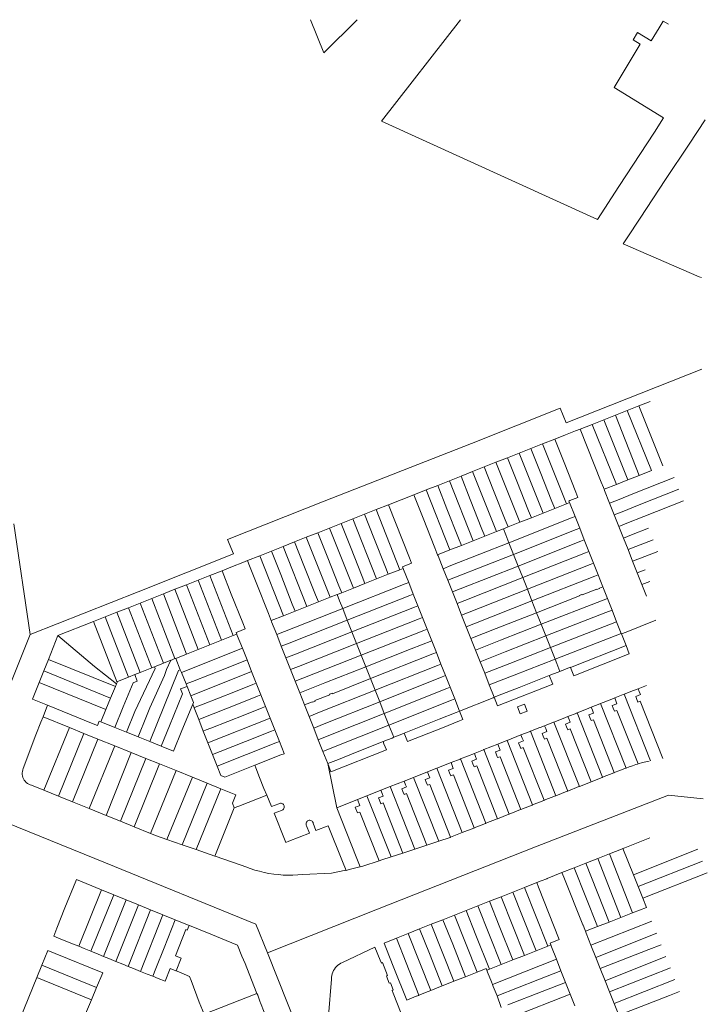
# Model space of a CAD drawing. Header units: metres. Extents: x 151449 to 154753, y 463150 to 465307.
# Tile 52 of 52: x 154469 to 154749, y 464894 to 465295. Entities that reach past the tile are written whole.
import ezdxf

# ---------------------------------------------------------------- set-up
doc = ezdxf.new("R2010")
doc.units = ezdxf.units.M
doc.layers.add('B-PV-KG-GRENS_PERCEEL-G', color=211, linetype='Continuous', lineweight=9)

msp = doc.modelspace()

# ---------------------------------------------------------------- linework, layer by layer
at = {"layer": 'B-PV-KG-GRENS_PERCEEL-G', "flags": 128}
for points in [[(154606.43, 465294.866), (154592.79, 465281.33), (154587.403, 465294.866)], [(154648.452, 465294.866), (154616.31, 465253.53), (154704.204, 465213.475), (154712.943, 465226.885), (154727.39, 465249.133), (154731.098, 465254.866)], [(154733.107, 465292.977), (154730.995, 465294.261), (154729.332, 465291.564), (154726.088, 465286.228), (154720.44, 465289.662), (154718.719, 465286.649), (154721.643, 465284.872), (154710.979, 465267.293), (154731.098, 465254.866)], [(154714.6, 465203.554), (154716.325, 465206.006), (154721.559, 465214.097), (154731.874, 465229.758), (154741.466, 465244.203), (154748.018, 465254.101)], [(154714.6, 465203.554), (154745.579, 465190.225), (154746.504, 465189.827)], [(154746.626, 465152.531), (154691.405, 465130.645), (154688.967, 465136.628), (154652.974, 465122.313), (154593.007, 465098.745), (154553.663, 465083.174), (154556.129, 465077.299), (154517.357, 465061.838), (154473.365, 465044.497)], [(154720.986, 465137.565), (154716.295, 465135.707)], [(154725.66, 465139.416), (154720.986, 465137.565)], [(154730.852, 465113.155), (154720.986, 465137.565)], [(154711.502, 465133.809), (154706.817, 465131.954)], [(154716.295, 465135.707), (154711.502, 465133.809)], [(154721.2, 465109.318), (154711.502, 465133.809)], [(154716.295, 465135.707), (154726.145, 465111.284)], [(154702.086, 465130.081), (154697.219, 465128.152)], [(154706.817, 465131.954), (154702.086, 465130.081)], [(154711.908, 465105.624), (154702.086, 465130.081)], [(154706.817, 465131.954), (154716.575, 465107.479)], [(154686.857, 465124.107), (154691.14, 465125.81)], [(154695.31, 465127.45), (154691.14, 465125.81)], [(154695.31, 465127.45), (154697.219, 465128.152)], [(154706.62, 465104.38), (154705.756, 465106.515), (154697.219, 465128.152)], [(154677.135, 465120.26), (154681.878, 465122.137)], [(154681.878, 465122.137), (154686.857, 465124.107)], [(154691.547, 465097.703), (154681.878, 465122.137)], [(154692.844, 465098.216), (154692.583, 465098.876), (154692.94, 465099.055), (154696.24, 465100.36), (154695.375, 465102.525), (154690.64, 465114.545), (154686.857, 465124.107)], [(154662.905, 465114.63), (154667.648, 465116.507)], [(154667.648, 465116.507), (154672.391, 465118.383)], [(154677.301, 465092.072), (154676.154, 465094.943), (154671.432, 465106.939), (154667.648, 465116.507)], [(154672.391, 465118.383), (154677.135, 465120.26)], [(154672.391, 465118.383), (154682.055, 465093.951)], [(154677.135, 465120.26), (154680.92, 465110.693), (154685.638, 465098.694), (154686.808, 465095.83)], [(154653.418, 465110.876), (154658.162, 465112.753)], [(154658.162, 465112.753), (154662.905, 465114.63)], [(154658.162, 465112.753), (154661.945, 465103.185), (154666.677, 465091.204), (154667.816, 465088.322)], [(154672.565, 465090.2), (154662.905, 465114.63)], [(154643.932, 465107.122), (154648.675, 465108.999)], [(154648.675, 465108.999), (154653.418, 465110.876)], [(154658.339, 465084.575), (154657.184, 465087.442), (154652.458, 465099.43), (154648.675, 465108.999)], [(154653.418, 465110.876), (154663.074, 465086.447)], [(154716.575, 465107.479), (154721.2, 465109.318)], [(154719.338, 465102.049), (154735.442, 465108.453)], [(154721.2, 465109.318), (154726.145, 465111.284)], [(154634.445, 465103.368), (154639.189, 465105.245)], [(154639.189, 465105.245), (154643.932, 465107.122)], [(154639.189, 465105.245), (154642.97, 465095.676), (154647.708, 465083.702), (154648.853, 465080.825)], [(154653.585, 465082.696), (154643.932, 465107.122)], [(154706.905, 465103.635), (154706.62, 465104.38)], [(154706.905, 465103.635), (154711.908, 465105.624)], [(154711.908, 465105.624), (154716.575, 465107.479)], [(154629.47, 465101.4), (154619.154, 465097.332)], [(154629.47, 465101.4), (154634.445, 465103.368)], [(154629.47, 465101.4), (154630.035, 465099.99), (154633.265, 465091.84), (154638.025, 465079.86), (154638.88, 465077.69)], [(154634.445, 465103.368), (154644.093, 465078.944)], [(154707.09, 465103.19), (154706.905, 465103.635)], [(154709.145, 465097.996), (154707.09, 465103.19)], [(154712.347, 465099.269), (154719.338, 465102.049)], [(154721.222, 465097.31), (154737.313, 465103.709)], [(154614.167, 465095.357), (154619.154, 465097.332)], [(154624.86, 465072.12), (154628.52, 465073.56), (154627.66, 465075.725), (154619.154, 465097.332)], [(154691.547, 465097.703), (154686.808, 465095.83)], [(154692.844, 465098.216), (154691.547, 465097.703)], [(154695.093, 465092.522), (154692.844, 465098.216)], [(154712.347, 465099.269), (154709.145, 465097.996)], [(154711.022, 465093.253), (154709.145, 465097.996)], [(154714.232, 465094.53), (154721.222, 465097.31)], [(154723.107, 465092.571), (154739.183, 465098.965)], [(154604.678, 465091.6), (154609.427, 465093.48)], [(154609.427, 465093.48), (154614.167, 465095.357)], [(154609.427, 465093.48), (154613.211, 465083.919), (154617.959, 465071.881), (154619.088, 465069.029)], [(154614.167, 465095.357), (154623.839, 465070.908)], [(154682.055, 465093.951), (154677.301, 465092.072)], [(154686.808, 465095.83), (154682.055, 465093.951)], [(154693.706, 465091.974), (154695.093, 465092.522)], [(154696.966, 465087.779), (154695.093, 465092.522)], [(154714.232, 465094.53), (154711.022, 465093.253)], [(154712.899, 465088.511), (154711.022, 465093.253)], [(154716.117, 465089.791), (154723.107, 465092.571)], [(154466.661, 465089.607), (154473.365, 465044.497)], [(154595.198, 465087.846), (154599.938, 465089.723)], [(154599.938, 465089.723), (154604.678, 465091.6)], [(154599.938, 465089.723), (154603.724, 465080.16), (154608.477, 465068.125), (154609.601, 465065.276)], [(154604.678, 465091.6), (154614.35, 465067.155)], [(154667.816, 465088.322), (154665.927, 465087.575)], [(154672.565, 465090.2), (154667.816, 465088.322)], [(154668.176, 465081.89), (154693.706, 465091.974)], [(154677.301, 465092.072), (154672.565, 465090.2)], [(154716.117, 465089.791), (154712.899, 465088.511)], [(154714.776, 465083.769), (154712.899, 465088.511)], [(154585.719, 465084.092), (154590.459, 465085.969)], [(154590.459, 465085.969), (154595.198, 465087.846)], [(154600.12, 465061.525), (154598.97, 465064.366), (154594.246, 465076.406), (154590.459, 465085.969)], [(154595.198, 465087.846), (154604.875, 465063.406)], [(154658.339, 465084.575), (154653.585, 465082.696)], [(154663.074, 465086.447), (154658.339, 465084.575)], [(154665.927, 465087.575), (154663.074, 465086.447)], [(154666.893, 465085.134), (154665.927, 465087.575)], [(154666.893, 465085.134), (154668.176, 465081.89)], [(154670.053, 465077.148), (154695.579, 465087.231)], [(154695.579, 465087.231), (154696.966, 465087.779)], [(154698.839, 465083.035), (154696.966, 465087.779)], [(154718.002, 465085.052), (154714.776, 465083.769)], [(154718.002, 465085.052), (154724.992, 465087.832)], [(154571.5, 465078.462), (154576.24, 465080.339)], [(154576.24, 465080.339), (154580.979, 465082.215)], [(154576.24, 465080.339), (154585.917, 465055.906)], [(154580.979, 465082.215), (154585.719, 465084.092)], [(154590.659, 465057.782), (154589.486, 465060.615), (154584.768, 465072.651), (154580.979, 465082.215)], [(154585.719, 465084.092), (154595.396, 465059.656)], [(154648.853, 465080.825), (154644.093, 465078.944)], [(154644.565, 465072.564), (154668.176, 465081.89)], [(154653.585, 465082.696), (154648.853, 465080.825)], [(154668.176, 465081.89), (154670.053, 465077.148)], [(154671.929, 465072.406), (154697.453, 465082.488)], [(154697.453, 465082.488), (154698.839, 465083.035)], [(154700.712, 465078.291), (154698.839, 465083.035)], [(154716.635, 465079.071), (154714.776, 465083.769)], [(154719.841, 465080.339), (154716.635, 465079.071)], [(154726.858, 465083.115), (154719.841, 465080.339)], [(154561.762, 465074.605), (154566.761, 465076.585)], [(154566.761, 465076.585), (154571.5, 465078.462)], [(154566.761, 465076.585), (154576.439, 465052.157)], [(154581.161, 465054.025), (154580.035, 465056.869), (154575.29, 465068.897), (154571.5, 465078.462)], [(154638.88, 465077.69), (154639.163, 465076.995)], [(154644.093, 465078.944), (154639.163, 465076.995)], [(154639.163, 465076.995), (154639.36, 465076.51)], [(154639.36, 465076.51), (154641.417, 465071.321)], [(154646.439, 465067.821), (154670.053, 465077.148)], [(154670.053, 465077.148), (154671.929, 465072.406)], [(154673.806, 465067.663), (154699.326, 465077.744)], [(154699.326, 465077.744), (154700.712, 465078.291)], [(154702.585, 465073.548), (154700.712, 465078.291)], [(154718.511, 465074.329), (154716.635, 465079.071)], [(154728.734, 465078.373), (154721.717, 465075.597)], [(154551.47, 465070.5), (154555.68, 465072.23)], [(154555.68, 465072.23), (154559.91, 465073.89)], [(154559.91, 465073.89), (154561.762, 465074.605)], [(154571.12, 465050.86), (154570.288, 465053.049), (154565.563, 465065.043), (154562.336, 465073.195), (154561.762, 465074.605)], [(154644.565, 465072.564), (154641.417, 465071.321)], [(154648.312, 465063.077), (154671.929, 465072.406)], [(154671.929, 465072.406), (154673.806, 465067.663)], [(154675.683, 465062.921), (154701.2, 465073.001)], [(154701.2, 465073.001), (154702.585, 465073.548)], [(154704.458, 465068.804), (154702.585, 465073.548)], [(154721.717, 465075.597), (154718.511, 465074.329)], [(154720.388, 465069.587), (154718.511, 465074.329)], [(154546.499, 465068.534), (154541.761, 465066.661)], [(154551.47, 465070.5), (154546.499, 465068.534)], [(154555.954, 465044.098), (154546.499, 465068.534)], [(154557.18, 465045.33), (154557.52, 465045.5), (154560.8, 465046.8), (154559.85, 465049.23), (154555.21, 465060.99), (154551.47, 465070.5)], [(154614.35, 465067.155), (154619.088, 465069.029)], [(154619.088, 465069.029), (154623.839, 465070.908)], [(154623.839, 465070.908), (154625.135, 465071.421)], [(154625.135, 465071.421), (154624.86, 465072.12)], [(154625.312, 465070.971), (154625.135, 465071.421)], [(154625.312, 465070.971), (154627.393, 465065.704)], [(154641.417, 465071.321), (154643.297, 465066.58)], [(154677.56, 465058.179), (154703.074, 465068.257)], [(154703.074, 465068.257), (154704.458, 465068.804)], [(154706.378, 465063.943), (154704.458, 465068.804)], [(154723.593, 465070.855), (154720.388, 465069.587)], [(154722.265, 465064.845), (154720.388, 465069.587)], [(154537.023, 465064.788), (154532.284, 465062.915)], [(154541.761, 465066.661), (154537.023, 465064.788)], [(154546.485, 465040.33), (154537.023, 465064.788)], [(154551.22, 465042.214), (154541.761, 465066.661)], [(154600.537, 465055.09), (154626.004, 465065.155)], [(154604.875, 465063.406), (154609.601, 465065.276)], [(154609.601, 465065.276), (154614.35, 465067.155)], [(154626.004, 465065.155), (154627.393, 465065.704)], [(154627.393, 465065.704), (154629.267, 465060.961)], [(154646.439, 465067.821), (154643.297, 465066.58)], [(154643.297, 465066.58), (154645.177, 465061.838)], [(154650.186, 465058.334), (154673.806, 465067.663)], [(154673.806, 465067.663), (154675.683, 465062.921)], [(154725.469, 465066.112), (154722.265, 465064.845)], [(154724.142, 465060.102), (154722.265, 465064.845)], [(154527.546, 465061.042), (154522.807, 465059.169)], [(154532.284, 465062.915), (154527.546, 465061.042)], [(154537.016, 465036.562), (154527.546, 465061.042)], [(154541.751, 465038.446), (154532.284, 465062.915)], [(154595.396, 465059.656), (154598.278, 465060.796)], [(154598.278, 465060.796), (154600.12, 465061.525)], [(154599.273, 465058.284), (154598.278, 465060.796)], [(154600.12, 465061.525), (154604.875, 465063.406)], [(154602.414, 465050.348), (154627.879, 465060.412)], [(154627.879, 465060.412), (154629.267, 465060.961)], [(154629.267, 465060.961), (154631.141, 465056.217)], [(154648.312, 465063.077), (154645.177, 465061.838)], [(154645.177, 465061.838), (154647.056, 465057.098)], [(154652.06, 465053.591), (154675.683, 465062.921)], [(154675.683, 465062.921), (154677.56, 465058.179)], [(154679.448, 465053.408), (154696.899, 465060.235)], [(154697.983, 465060.659), (154697.9, 465060.829), (154696.79, 465060.39), (154696.899, 465060.235)], [(154697.983, 465060.659), (154703.95, 465062.993)], [(154705.041, 465063.42), (154705.087, 465063.28), (154704.001, 465062.787), (154703.95, 465062.993)], [(154705.041, 465063.42), (154706.378, 465063.943)], [(154708.251, 465059.2), (154706.378, 465063.943)], [(154518.069, 465057.296), (154513.33, 465055.423)], [(154522.807, 465059.169), (154518.069, 465057.296)], [(154527.548, 465032.795), (154518.069, 465057.296)], [(154532.283, 465034.679), (154522.807, 465059.169)], [(154585.917, 465055.906), (154590.659, 465057.782)], [(154590.659, 465057.782), (154595.396, 465059.656)], [(154599.273, 465058.284), (154600.537, 465055.09)], [(154629.754, 465055.669), (154631.141, 465056.217)], [(154631.141, 465056.217), (154633.015, 465051.474)], [(154650.186, 465058.334), (154647.056, 465057.098)], [(154647.056, 465057.098), (154648.936, 465052.357)], [(154653.933, 465048.847), (154677.56, 465058.179)], [(154677.56, 465058.179), (154679.448, 465053.408)], [(154681.325, 465048.666), (154705.808, 465058.244)], [(154705.808, 465058.244), (154708.251, 465059.2)], [(154710.124, 465054.456), (154708.251, 465059.2)], [(154508.592, 465053.55), (154503.853, 465051.677)], [(154513.33, 465055.423), (154508.592, 465053.55)], [(154518.079, 465029.027), (154508.592, 465053.55)], [(154522.814, 465030.911), (154513.33, 465055.423)], [(154571.412, 465050.168), (154576.439, 465052.157)], [(154576.439, 465052.157), (154581.161, 465054.025)], [(154576.864, 465045.736), (154600.537, 465055.09)], [(154581.161, 465054.025), (154585.917, 465055.906)], [(154600.537, 465055.09), (154602.414, 465050.348)], [(154604.291, 465045.606), (154629.754, 465055.669)], [(154652.06, 465053.591), (154648.936, 465052.357)], [(154648.936, 465052.357), (154650.816, 465047.616)], [(154662.919, 465046.941), (154679.448, 465053.408)], [(154679.448, 465053.408), (154681.325, 465048.666)], [(154683.202, 465043.923), (154707.666, 465053.494)], [(154707.666, 465053.494), (154710.124, 465054.456)], [(154711.997, 465049.712), (154710.124, 465054.456)], [(154499.115, 465049.804), (154484.66, 465044.09)], [(154503.853, 465051.677), (154499.115, 465049.804)], [(154508.714, 465024.993), (154499.115, 465049.804)], [(154513.346, 465027.144), (154503.853, 465051.677)], [(154571.12, 465050.86), (154571.412, 465050.168)], [(154571.412, 465050.168), (154571.622, 465049.669)], [(154573.675, 465044.476), (154571.622, 465049.669)], [(154578.738, 465040.993), (154602.414, 465050.348)], [(154602.414, 465050.348), (154604.291, 465045.606)], [(154606.167, 465040.865), (154631.628, 465050.926)], [(154631.628, 465050.926), (154633.015, 465051.474)], [(154633.015, 465051.474), (154634.889, 465046.731)], [(154653.933, 465048.847), (154650.816, 465047.616)], [(154664.777, 465042.192), (154681.325, 465048.666)], [(154681.325, 465048.666), (154683.202, 465043.923)], [(154685.079, 465039.182), (154709.524, 465048.745)], [(154709.524, 465048.745), (154711.997, 465049.712)], [(154713.87, 465044.969), (154711.997, 465049.712)], [(154721.58, 465047.73), (154727.99, 465050.38)], [(154473.365, 465044.497), (154454.865, 464998.662), (154445.467, 464975.234)], [(154555.954, 465044.098), (154557.435, 465044.688)], [(154557.18, 465045.33), (154557.435, 465044.688)], [(154557.435, 465044.688), (154557.637, 465044.177)], [(154557.637, 465044.177), (154559.717, 465038.924)], [(154576.864, 465045.736), (154573.675, 465044.476)], [(154575.55, 465039.733), (154573.675, 465044.476)], [(154580.613, 465036.25), (154604.291, 465045.606)], [(154604.291, 465045.606), (154606.167, 465040.865)], [(154608.044, 465036.122), (154633.503, 465046.183)], [(154633.503, 465046.183), (154634.889, 465046.731)], [(154634.889, 465046.731), (154636.765, 465041.984)], [(154650.816, 465047.616), (154652.673, 465042.932)], [(154662.919, 465046.941), (154652.673, 465042.932)], [(154711.382, 465043.996), (154713.87, 465044.969)], [(154713.938, 465044.797), (154713.87, 465044.969)], [(154715.87, 465045.52), (154713.938, 465044.797)], [(154715.829, 465040.007), (154713.938, 465044.797)], [(154715.87, 465045.52), (154721.58, 465047.73)], [(154484.66, 465044.09), (154480.756, 465034.39)], [(154499.58, 465031.46), (154484.66, 465044.09)], [(154541.751, 465038.446), (154546.485, 465040.33)], [(154546.485, 465040.33), (154551.22, 465042.214)], [(154551.22, 465042.214), (154555.954, 465044.098)], [(154578.738, 465040.993), (154575.55, 465039.733)], [(154582.487, 465031.507), (154606.167, 465040.865)], [(154606.167, 465040.865), (154608.044, 465036.122)], [(154628.376, 465038.669), (154636.765, 465041.984)], [(154636.765, 465041.984), (154638.637, 465037.246)], [(154652.673, 465042.932), (154654.552, 465038.192)], [(154664.777, 465042.192), (154654.552, 465038.192)], [(154666.635, 465037.442), (154683.202, 465043.923)], [(154683.202, 465043.923), (154685.079, 465039.182)], [(154686.957, 465034.44), (154711.382, 465043.996)], [(154532.597, 465034.804), (154537.016, 465036.562)], [(154559.717, 465038.924), (154534.896, 465029.081)], [(154537.016, 465036.562), (154541.751, 465038.446)], [(154559.717, 465038.924), (154561.599, 465034.173)], [(154577.425, 465034.99), (154575.55, 465039.733)], [(154580.613, 465036.25), (154577.425, 465034.99)], [(154584.361, 465026.764), (154608.044, 465036.122)], [(154608.044, 465036.122), (154609.922, 465031.376)], [(154628.376, 465038.669), (154609.922, 465031.376)], [(154611.824, 465026.57), (154637.242, 465036.69)], [(154637.242, 465036.69), (154638.637, 465037.246)], [(154638.637, 465037.246), (154640.511, 465032.503)], [(154654.552, 465038.192), (154656.432, 465033.45)], [(154666.635, 465037.442), (154656.432, 465033.45)], [(154668.493, 465032.693), (154685.079, 465039.182)], [(154685.079, 465039.182), (154686.957, 465034.44)], [(154693.253, 465031.055), (154715.829, 465040.007)], [(154717.153, 465036.654), (154694.576, 465027.713)], [(154717.153, 465036.654), (154715.829, 465040.007)], [(154480.756, 465034.39), (154478.855, 465029.668)], [(154508.04, 465023.356), (154480.756, 465034.39)], [(154523.944, 465031.361), (154527.548, 465032.795)], [(154527.548, 465032.795), (154530.578, 465034.001)], [(154528.871, 465030.241), (154530.578, 465034.001)], [(154530.578, 465034.001), (154530.858, 465034.112)], [(154530.858, 465034.112), (154532.283, 465034.679)], [(154532.283, 465034.679), (154532.597, 465034.804)], [(154534.449, 465030.193), (154532.597, 465034.804)], [(154561.599, 465034.173), (154553.183, 465030.836)], [(154561.599, 465034.173), (154563.474, 465029.438)], [(154579.3, 465030.248), (154577.425, 465034.99)], [(154639.128, 465031.952), (154640.511, 465032.503)], [(154640.511, 465032.503), (154642.385, 465027.76)], [(154656.432, 465033.45), (154658.311, 465028.71)], [(154668.493, 465032.693), (154658.311, 465028.71)], [(154670.351, 465027.944), (154686.957, 465034.44)], [(154686.957, 465034.44), (154687.633, 465032.734)], [(154687.633, 465032.734), (154688.925, 465029.47)], [(154478.855, 465029.668), (154476.954, 465024.945)], [(154506.1, 465018.648), (154478.855, 465029.668)], [(154499.58, 465031.46), (154508.505, 465024.485)], [(154515.914, 465028.166), (154516.939, 465025.555), (154515.219, 465024.875), (154511.22, 465015.037)], [(154524.237, 465030.624), (154515.957, 465013.12), (154512.555, 465004.722)], [(154513.346, 465027.144), (154515.914, 465028.166)], [(154515.914, 465028.166), (154518.079, 465029.027)], [(154518.079, 465029.027), (154522.814, 465030.911)], [(154521.983, 465000.92), (154533.75, 465029.915)], [(154522.814, 465030.911), (154523.944, 465031.361)], [(154524.237, 465030.624), (154523.944, 465031.361)], [(154527.96, 465027.85), (154528.871, 465030.241)], [(154533.75, 465029.915), (154534.449, 465030.193)], [(154534.896, 465029.081), (154534.449, 465030.193)], [(154536.774, 465024.404), (154534.896, 465029.081)], [(154563.474, 465029.438), (154538.705, 465019.593)], [(154539.39, 465025.395), (154553.183, 465030.836)], [(154563.474, 465029.438), (154565.352, 465024.697)], [(154582.487, 465031.507), (154579.3, 465030.248)], [(154581.175, 465025.505), (154579.3, 465030.248)], [(154609.922, 465031.376), (154593.289, 465024.802)], [(154609.922, 465031.376), (154611.824, 465026.57)], [(154613.701, 465021.829), (154639.128, 465031.952)], [(154658.311, 465028.71), (154660.191, 465023.969)], [(154688.24, 465029.16), (154686.32, 465028.45), (154684.611, 465027.762)], [(154688.47, 465029.29), (154688.24, 465029.16)], [(154688.47, 465029.29), (154688.925, 465029.47)], [(154688.925, 465029.47), (154689.43, 465029.67)], [(154689.43, 465029.67), (154689.63, 465029.72), (154691.515, 465030.5), (154693.22, 465031.18)], [(154693.22, 465031.18), (154693.253, 465031.055)], [(154694.576, 465027.713), (154693.253, 465031.055)], [(154476.954, 465024.945), (154474.243, 465018.209), (154480.433, 465015.688)], [(154504.162, 465013.943), (154476.954, 465024.945)], [(154508.04, 465023.356), (154508.505, 465024.485)], [(154508.505, 465024.485), (154508.714, 465024.993)], [(154508.714, 465024.993), (154508.866, 465025.361), (154513.346, 465027.144)], [(154520.674, 465011.21), (154522.058, 465014.673), (154527.96, 465027.85)], [(154539.39, 465025.395), (154536.774, 465024.404)], [(154537.191, 465023.364), (154536.774, 465024.404)], [(154563.948, 465024.139), (154556.936, 465021.352)], [(154563.948, 465024.139), (154565.352, 465024.697)], [(154565.352, 465024.697), (154567.23, 465019.955)], [(154584.361, 465026.764), (154581.175, 465025.505)], [(154583.053, 465020.756), (154581.175, 465025.505)], [(154593.289, 465024.802), (154583.053, 465020.756)], [(154596.359, 465020.413), (154611.824, 465026.57)], [(154611.824, 465026.57), (154613.701, 465021.829)], [(154615.579, 465017.087), (154641.014, 465027.214)], [(154641.014, 465027.214), (154642.385, 465027.76)], [(154642.385, 465027.76), (154644.259, 465023.017)], [(154670.351, 465027.944), (154660.191, 465023.969)], [(154684.611, 465027.762), (154685.998, 465024.321), (154666.677, 465016.705), (154663.588, 465015.487), (154662.176, 465018.962)], [(154684.611, 465027.762), (154672.32, 465022.97)], [(154506.1, 465018.648), (154508.04, 465023.356)], [(154526.712, 464999.013), (154530.113, 465007.39), (154535.339, 465020.35)], [(154535.339, 465020.35), (154534.571, 465022.327), (154537.191, 465023.364)], [(154538.705, 465019.593), (154537.191, 465023.364)], [(154556.936, 465021.352), (154543.098, 465015.878)], [(154584.98, 465015.883), (154583.053, 465020.756)], [(154591.143, 465012.848), (154613.701, 465021.829)], [(154596.359, 465020.413), (154596.236, 465020.615), (154595.123, 465020.174), (154595.231, 465019.964)], [(154613.701, 465021.829), (154615.579, 465017.087)], [(154617.456, 465012.346), (154642.9, 465022.476)], [(154642.9, 465022.476), (154644.259, 465023.017)], [(154644.259, 465023.017), (154646.133, 465018.274)], [(154660.191, 465023.969), (154662.176, 465018.962)], [(154662.176, 465018.962), (154665.29, 465020.21)], [(154672.32, 465022.97), (154665.29, 465020.21)], [(154714.718, 465020.047), (154715.028, 465020.168)], [(154715.028, 465020.168), (154718.87, 465021.67)], [(154715.028, 465020.168), (154725.723, 464993.096)], [(154720.76, 465022.421), (154718.87, 465021.67)], [(154720.76, 465022.421), (154724.206, 465023.79)], [(154721.171, 465021.349), (154720.76, 465022.421)], [(154721.171, 465021.349), (154721.659, 465020.063)], [(154504.162, 465013.943), (154506.1, 465018.648)], [(154539.48, 465016.09), (154535.065, 465005.385), (154531.671, 464997.013), (154526.712, 464999.013)], [(154539.8, 465016.867), (154538.705, 465019.593)], [(154539.8, 465016.867), (154539.48, 465016.09)], [(154539.48, 465016.09), (154540.034, 465014.688)], [(154558.814, 465016.61), (154541.926, 465009.898)], [(154558.814, 465016.61), (154565.826, 465019.397)], [(154565.826, 465019.397), (154567.23, 465019.955)], [(154567.23, 465019.955), (154569.108, 465015.213)], [(154588.204, 465017.167), (154584.98, 465015.883)], [(154589.257, 465017.586), (154589.323, 465017.433), (154588.276, 465017.025), (154588.204, 465017.167)], [(154589.257, 465017.586), (154595.231, 465019.964)], [(154593.029, 465008.11), (154615.579, 465017.087)], [(154615.579, 465017.087), (154617.456, 465012.346)], [(154619.333, 465007.604), (154644.786, 465017.738)], [(154644.786, 465017.738), (154646.133, 465018.274)], [(154646.133, 465018.274), (154648.092, 465013.318)], [(154648.092, 465013.318), (154661.763, 465018.796)], [(154661.763, 465018.796), (154662.176, 465018.962)], [(154701.665, 465014.888), (154705.229, 465016.307)], [(154705.229, 465016.307), (154705.411, 465016.379)], [(154705.411, 465016.379), (154709.33, 465017.94)], [(154705.411, 465016.379), (154715.819, 464990.12)], [(154709.33, 465017.94), (154711.246, 465018.689)], [(154710.254, 465015.593), (154712.144, 465016.343)], [(154711.246, 465018.689), (154714.718, 465020.047)], [(154711.72, 465017.474), (154711.246, 465018.689)], [(154711.72, 465017.474), (154712.144, 465016.343)], [(154719.76, 465019.333), (154721.659, 465020.063)], [(154719.76, 465019.333), (154720.112, 465018.422)], [(154720.112, 465018.422), (154720.66, 465016.99)], [(154720.66, 465016.99), (154721.621, 465017.359)], [(154721.621, 465017.359), (154730.851, 464993.995)], [(154478.647, 465010.977), (154480.433, 465015.688)], [(154502.101, 465008.939), (154501.462, 465009.197), (154500.729, 465007.41), (154498.28, 465008.42), (154480.433, 465015.688)], [(154502.101, 465008.939), (154504.162, 465013.943)], [(154507.815, 465006.634), (154511.22, 465015.037)], [(154541.206, 465015.143), (154540.034, 465014.688)], [(154540.034, 465014.688), (154541.926, 465009.898)], [(154543.098, 465015.878), (154541.206, 465015.143)], [(154560.692, 465011.869), (154567.703, 465014.655)], [(154567.703, 465014.655), (154569.108, 465015.213)], [(154569.108, 465015.213), (154570.994, 465010.45)], [(154586.855, 465011.141), (154584.98, 465015.883)], [(154591.143, 465012.848), (154586.855, 465011.141)], [(154594.915, 465003.372), (154617.456, 465012.346)], [(154617.456, 465012.346), (154619.333, 465007.604)], [(154639.73, 465010), (154646.75, 465012.78)], [(154646.75, 465012.78), (154648.092, 465013.318)], [(154648.092, 465013.318), (154649.455, 465009.88)], [(154692.165, 465011.105), (154695.754, 465012.534)], [(154695.754, 465012.534), (154695.935, 465012.606)], [(154695.935, 465012.606), (154699.76, 465014.129)], [(154695.935, 465012.606), (154706.319, 464986.408)], [(154699.76, 465014.129), (154701.665, 465014.888)], [(154700.684, 465011.783), (154702.574, 465012.533)], [(154702.125, 465013.712), (154701.665, 465014.888)], [(154702.125, 465013.712), (154702.574, 465012.533)], [(154710.254, 465015.593), (154710.661, 465014.574)], [(154710.661, 465014.574), (154711.18, 465013.26)], [(154711.18, 465013.26), (154712.125, 465013.635)], [(154712.125, 465013.635), (154720.743, 464991.823)], [(154477.726, 465008.823), (154475.71, 465003.67)], [(154477.726, 465008.823), (154478.647, 465010.977)], [(154478.647, 465010.977), (154489.293, 465006.649)], [(154507.815, 465006.634), (154502.101, 465008.939)], [(154517.271, 465002.82), (154520.674, 465011.21)], [(154541.926, 465009.898), (154543.779, 465005.206)], [(154545.655, 465000.455), (154570.994, 465010.45)], [(154546.842, 465006.406), (154560.692, 465011.869)], [(154570.994, 465010.45), (154572.899, 465005.642)], [(154588.73, 465006.399), (154586.855, 465011.141)], [(154593.029, 465008.11), (154588.73, 465006.399)], [(154625.56, 465004.34), (154639.73, 465010)], [(154625.56, 465004.34), (154626.92, 465000.96), (154641.088, 465006.568), (154648.109, 465009.347), (154649.455, 465009.88)], [(154682.66, 465007.37), (154682.683, 465007.379), (154686.269, 465008.783)], [(154686.269, 465008.783), (154686.45, 465008.854)], [(154686.45, 465008.854), (154690.27, 465010.35)], [(154686.45, 465008.854), (154696.833, 464982.661)], [(154690.27, 465010.35), (154692.165, 465011.105)], [(154693.094, 465008.763), (154691.205, 465008.013)], [(154692.165, 465011.105), (154692.637, 465009.916)], [(154692.637, 465009.916), (154693.094, 465008.763)], [(154700.684, 465011.783), (154701.09, 465010.765)], [(154701.09, 465010.765), (154701.61, 465009.45)], [(154701.61, 465009.45), (154702.527, 465009.814)], [(154702.527, 465009.814), (154711.062, 464988.282)], [(154489.293, 465006.649), (154478.863, 464981.125)], [(154484.846, 464978.698), (154495.221, 465004.255)], [(154489.293, 465006.649), (154495.221, 465004.255)], [(154495.221, 465004.255), (154500.858, 465001.965)], [(154512.555, 465004.722), (154507.815, 465006.634)], [(154517.018, 465002.922), (154512.555, 465004.722)], [(154544.95, 465005.665), (154543.779, 465005.206)], [(154543.779, 465005.206), (154545.655, 465000.455)], [(154546.842, 465006.406), (154544.95, 465005.665)], [(154572.899, 465005.642), (154571.595, 465005.172), (154560.918, 465000.938)], [(154572.899, 465005.642), (154574.78, 465000.892)], [(154590.605, 465001.656), (154588.73, 465006.399)], [(154596.801, 464998.634), (154619.333, 465007.604)], [(154619.333, 465007.604), (154619.983, 465005.964), (154621.293, 465002.654)], [(154625.56, 465004.34), (154623.87, 465003.67), (154621.99, 465002.94)], [(154673.083, 465003.621), (154676.767, 465005.078)], [(154676.767, 465005.078), (154676.904, 465005.132)], [(154676.904, 465005.132), (154680.74, 465006.65)], [(154687.261, 464978.881), (154676.904, 465005.132)], [(154680.74, 465006.65), (154680.878, 465006.715)], [(154680.878, 465006.715), (154682.66, 465007.37)], [(154683.611, 465005.016), (154681.704, 465004.248)], [(154681.704, 465004.248), (154682.147, 465003.146)], [(154683.129, 465006.208), (154682.66, 465007.37)], [(154683.129, 465006.208), (154683.611, 465005.016)], [(154691.205, 465008.013), (154691.633, 465006.927)], [(154692.13, 465005.68), (154691.633, 465006.927)], [(154693.05, 465006.045), (154692.13, 465005.68)], [(154693.05, 465006.045), (154701.576, 464984.535)], [(154475.71, 465003.67), (154470.531, 464989.979)], [(154500.858, 465001.965), (154490.551, 464976.384)], [(154500.858, 465001.965), (154507.776, 464999.178)], [(154517.271, 465002.82), (154517.018, 465002.922)], [(154521.983, 465000.92), (154517.271, 465002.82)], [(154526.712, 464999.013), (154521.983, 465000.92)], [(154545.655, 465000.455), (154547.527, 464995.715)], [(154574.78, 465000.892), (154573.388, 465000.386), (154549.43, 464990.885)], [(154550.605, 464996.921), (154560.918, 465000.938)], [(154574.78, 465000.892), (154576.7, 464996.045), (154576.7, 464995.965)], [(154594.915, 465003.372), (154590.605, 465001.656)], [(154592.48, 464996.914), (154590.605, 465001.656)], [(154616.96, 465000.94), (154617.332, 465000), (154618.3, 464997.56), (154595.765, 464988.605), (154594.443, 464991.95)], [(154605.8, 464996.44), (154616.96, 465000.94)], [(154620.6, 465002.37), (154618.73, 465001.62), (154616.96, 465000.94)], [(154620.6, 465002.37), (154621.293, 465002.654)], [(154621.293, 465002.654), (154621.99, 465002.94)], [(154663.632, 464999.882), (154667.282, 465001.326)], [(154667.282, 465001.326), (154667.419, 465001.38)], [(154667.419, 465001.38), (154673.083, 465003.621)], [(154677.774, 464975.135), (154667.419, 465001.38)], [(154672.076, 465000.441), (154674.045, 465001.251)], [(154672.076, 465000.441), (154673.03, 464998.12)], [(154673.601, 465002.354), (154673.083, 465003.621)], [(154673.601, 465002.354), (154674.045, 465001.251)], [(154682.653, 465001.892), (154682.147, 465003.146)], [(154683.393, 465002.19), (154682.653, 465001.892)], [(154683.576, 465002.264), (154683.393, 465002.19)], [(154683.576, 465002.264), (154692.09, 464980.788)], [(154497.381, 464973.613), (154507.776, 464999.178)], [(154514.405, 464996.498), (154504.265, 464970.821)], [(154507.776, 464999.178), (154514.405, 464996.498)], [(154514.405, 464996.498), (154520.382, 464994.081)], [(154547.527, 464995.715), (154550.605, 464996.921)], [(154596.801, 464998.634), (154592.48, 464996.914)], [(154594.443, 464991.95), (154592.48, 464996.914)], [(154598.77, 464993.66), (154605.8, 464996.44)], [(154648.448, 464993.876), (154654.127, 464996.123)], [(154654.127, 464996.123), (154654.431, 464996.243), (154657.798, 464997.575)], [(154654.607, 464994.86), (154654.127, 464996.123)], [(154657.798, 464997.575), (154657.934, 464997.629)], [(154657.934, 464997.629), (154663.632, 464999.882)], [(154668.287, 464971.388), (154657.934, 464997.629)], [(154662.689, 464996.747), (154664.596, 464997.47)], [(154662.689, 464996.747), (154663.128, 464995.552)], [(154664.596, 464997.47), (154663.632, 464999.882)], [(154673.03, 464998.12), (154674.026, 464998.529)], [(154682.518, 464977.008), (154674.026, 464998.529)], [(154510.108, 464968.45), (154520.382, 464994.081)], [(154520.382, 464994.081), (154525.977, 464991.819)], [(154547.527, 464995.715), (154547.833, 464994.94)], [(154549.43, 464990.885), (154547.833, 464994.94)], [(154576.7, 464995.965), (154575.305, 464995.455), (154564.751, 464991.27)], [(154598.77, 464993.66), (154594.443, 464991.95)], [(154638.83, 464990.072), (154644.645, 464992.372)], [(154644.645, 464992.372), (154648.314, 464993.823)], [(154645.132, 464991.111), (154644.645, 464992.372)], [(154648.314, 464993.823), (154648.448, 464993.876)], [(154658.801, 464967.642), (154648.448, 464993.876)], [(154653.13, 464992.993), (154655.029, 464993.723)], [(154653.13, 464992.993), (154653.541, 464991.921)], [(154654.607, 464994.86), (154655.029, 464993.723)], [(154663.128, 464995.552), (154663.58, 464994.4)], [(154663.58, 464994.4), (154664.545, 464994.766)], [(154673.031, 464973.262), (154664.545, 464994.766)], [(154722.55, 464992.339), (154720.743, 464991.823)], [(154725.193, 464992.984), (154723.868, 464992.674), (154722.55, 464992.339)], [(154470.531, 464989.979), (154470.319, 464989.395), (154470.18, 464988.79), (154470.118, 464988.172), (154470.133, 464987.551), (154470.225, 464986.937), (154470.392, 464986.339), (154470.632, 464985.766), (154470.942, 464985.228), (154471.316, 464984.732), (154471.748, 464984.286), (154472.233, 464983.898), (154472.762, 464983.572), (154473.327, 464983.315), (154473.92, 464983.13)], [(154525.977, 464991.819), (154515.72, 464966.174)], [(154532.699, 464989.101), (154522.363, 464963.479)], [(154525.977, 464991.819), (154532.699, 464989.101)], [(154532.699, 464989.101), (154539.399, 464986.392)], [(154564.751, 464991.27), (154552.54, 464986.423), (154550.94, 464987.05), (154549.43, 464990.885)], [(154565.18, 464990.19), (154564.751, 464991.27)], [(154566.698, 464986.352), (154565.18, 464990.19)], [(154594.443, 464991.95), (154598.09, 464973.956)], [(154629.346, 464986.32), (154635.026, 464988.567)], [(154635.026, 464988.567), (154638.83, 464990.072)], [(154635.588, 464987.143), (154635.026, 464988.567)], [(154649.202, 464963.851), (154638.83, 464990.072)], [(154643.638, 464989.255), (154645.539, 464990.005)], [(154643.638, 464989.255), (154644.046, 464988.227)], [(154644.046, 464988.227), (154644.56, 464986.92)], [(154645.132, 464991.111), (154645.539, 464990.005)], [(154653.541, 464991.921), (154654.03, 464990.65)], [(154654.03, 464990.65), (154655.05, 464991.041)], [(154663.544, 464969.515), (154655.05, 464991.041)], [(154710.862, 464988.203), (154706.319, 464986.408)], [(154711.062, 464988.282), (154710.862, 464988.203)], [(154715.618, 464990.044), (154713.31, 464989.17), (154711.062, 464988.282)], [(154715.819, 464990.12), (154715.618, 464990.044)], [(154717.14, 464990.62), (154715.819, 464990.12)], [(154719.826, 464991.542), (154718.479, 464991.092), (154717.14, 464990.62)], [(154720.435, 464991.73), (154719.826, 464991.542)], [(154720.743, 464991.823), (154720.435, 464991.73)], [(154528.986, 464961.04), (154539.399, 464986.392)], [(154539.399, 464986.392), (154545.371, 464983.978)], [(154568.49, 464981.82), (154566.698, 464986.352)], [(154619.862, 464982.568), (154625.554, 464984.82)], [(154625.554, 464984.82), (154629.346, 464986.32)], [(154625.554, 464984.82), (154626.142, 464983.321)], [(154639.615, 464960.358), (154629.346, 464986.32)], [(154634.058, 464985.455), (154635.959, 464986.205)], [(154634.058, 464985.455), (154634.481, 464984.389)], [(154634.481, 464984.389), (154634.98, 464983.12)], [(154635.588, 464987.143), (154635.959, 464986.205)], [(154644.56, 464986.92), (154645.556, 464987.313)], [(154654.057, 464965.768), (154645.556, 464987.313)], [(154701.376, 464984.456), (154696.833, 464982.661)], [(154701.576, 464984.535), (154701.376, 464984.456)], [(154706.119, 464986.329), (154701.576, 464984.535)], [(154706.319, 464986.408), (154706.119, 464986.329)], [(154473.92, 464983.13), (154478.863, 464981.125)], [(154478.863, 464981.125), (154484.846, 464978.698)], [(154545.371, 464983.978), (154535.176, 464958.893)], [(154550.995, 464981.704), (154540.89, 464956.911)], [(154545.371, 464983.978), (154550.995, 464981.704)], [(154550.995, 464981.704), (154557.026, 464979.265), (154555.72, 464975.79), (154556.38, 464973.95)], [(154568.49, 464981.82), (154569.72, 464979.14)], [(154610.377, 464978.816), (154616.068, 464981.067)], [(154616.068, 464981.067), (154619.862, 464982.568)], [(154616.068, 464981.067), (154616.592, 464979.744)], [(154629.917, 464957.148), (154619.862, 464982.568)], [(154626.495, 464982.427), (154624.605, 464981.687)], [(154624.605, 464981.687), (154625.053, 464980.54)], [(154625.52, 464979.35), (154625.053, 464980.54)], [(154626.142, 464983.321), (154626.495, 464982.427)], [(154634.98, 464983.12), (154635.945, 464983.501)], [(154644.459, 464961.978), (154635.945, 464983.501)], [(154691.89, 464980.709), (154687.261, 464978.881)], [(154692.09, 464980.788), (154691.89, 464980.709)], [(154696.633, 464982.582), (154692.09, 464980.788)], [(154696.833, 464982.661), (154696.633, 464982.582)], [(154484.846, 464978.698), (154490.551, 464976.384)], [(154490.551, 464976.384), (154497.381, 464973.613)], [(154556.38, 464973.95), (154558.2, 464974.59), (154569.72, 464979.14)], [(154569.72, 464979.14), (154571.6, 464974.44), (154574.513, 464975.607)], [(154569.882, 464914.905), (154614.743, 464932.692), (154678.952, 464958.103), (154733.137, 464979.055), (154747.198, 464977.67)], [(154598.09, 464973.956), (154606.573, 464977.311)], [(154606.573, 464977.311), (154610.377, 464978.816)], [(154606.573, 464977.311), (154607.53, 464974.931)], [(154620.219, 464953.938), (154610.377, 464978.816)], [(154617.011, 464978.706), (154615.131, 464977.966)], [(154615.131, 464977.966), (154615.456, 464977.121)], [(154616.05, 464975.63), (154615.456, 464977.121)], [(154616.978, 464975.995), (154616.05, 464975.63)], [(154616.592, 464979.744), (154617.011, 464978.706)], [(154625.068, 464955.543), (154616.978, 464975.995)], [(154626.471, 464979.722), (154625.52, 464979.35)], [(154634.766, 464958.753), (154626.471, 464979.722)], [(154682.404, 464976.963), (154677.774, 464975.135)], [(154682.518, 464977.008), (154682.404, 464976.963)], [(154687.147, 464978.836), (154682.518, 464977.008)], [(154687.261, 464978.881), (154687.147, 464978.836)], [(154445.467, 464975.234), (154503.983, 464951.575), (154565.244, 464926.58), (154569.882, 464914.905)], [(154497.381, 464973.613), (154504.265, 464970.821)], [(154548.523, 464954.263), (154556.38, 464973.95)], [(154575.61, 464972.85), (154572.63, 464971.77), (154576.88, 464961.15)], [(154575.61, 464972.85), (154575.928, 464972.969), (154576.211, 464973.157), (154576.444, 464973.403), (154576.616, 464973.696), (154576.717, 464974.02), (154576.743, 464974.359), (154576.692, 464974.695), (154576.566, 464975.01), (154576.373, 464975.289), (154576.122, 464975.517), (154575.825, 464975.683), (154575.499, 464975.778), (154575.16, 464975.797), (154574.826, 464975.739), (154574.513, 464975.607)], [(154607.695, 464949.965), (154605.968, 464953.945), (154598.09, 464973.956)], [(154606.492, 464974.517), (154605.65, 464974.181)], [(154605.65, 464974.181), (154605.901, 464973.544)], [(154605.901, 464973.544), (154606.58, 464971.85)], [(154606.492, 464974.517), (154607.53, 464974.931)], [(154607.503, 464972.218), (154606.58, 464971.85)], [(154615.369, 464952.335), (154607.503, 464972.218)], [(154672.918, 464973.217), (154668.287, 464971.388)], [(154673.031, 464973.262), (154672.918, 464973.217)], [(154677.661, 464975.09), (154673.031, 464973.262)], [(154677.774, 464975.135), (154677.661, 464975.09)], [(154504.265, 464970.821), (154510.108, 464968.45)], [(154510.108, 464968.45), (154515.72, 464966.174)], [(154588.451, 464967.97), (154588.294, 464968.254), (154588.078, 464968.496), (154587.815, 464968.686), (154587.516, 464968.813), (154587.197, 464968.872), (154586.873, 464968.86), (154586.559, 464968.777), (154586.271, 464968.627), (154586.023, 464968.418), (154585.826, 464968.16), (154585.691, 464967.865), (154585.624, 464967.547), (154585.627, 464967.223), (154585.702, 464966.907), (154585.844, 464966.615)], [(154601.97, 464948.473), (154600.395, 464952.15), (154594.56, 464966.64), (154589.66, 464964.72), (154588.58, 464967.64), (154588.451, 464967.97)], [(154663.431, 464969.47), (154658.801, 464967.642)], [(154663.544, 464969.515), (154663.431, 464969.47)], [(154668.175, 464971.344), (154663.544, 464969.515)], [(154668.287, 464971.388), (154668.175, 464971.344)], [(154515.72, 464966.174), (154522.363, 464963.479)], [(154585.844, 464966.615), (154587, 464963.68), (154578.65, 464960.38)], [(154653.945, 464965.724), (154649.202, 464963.851)], [(154654.057, 464965.768), (154653.945, 464965.724)], [(154658.688, 464967.597), (154654.057, 464965.768)], [(154658.801, 464967.642), (154658.688, 464967.597)], [(154522.363, 464963.479), (154524.761, 464962.506), (154528.986, 464961.04)], [(154528.986, 464961.04), (154535.176, 464958.893)], [(154576.88, 464961.15), (154577.382, 464959.879), (154578.65, 464960.38)], [(154639.615, 464960.358), (154634.766, 464958.753)], [(154644.459, 464961.978), (154644.21, 464961.88), (154639.615, 464960.358)], [(154649.202, 464963.851), (154644.459, 464961.978)], [(154715.307, 464957.678), (154725.53, 464961.67)], [(154535.176, 464958.893), (154540.89, 464956.911)], [(154540.89, 464956.911), (154548.523, 464954.263)], [(154629.917, 464957.148), (154625.068, 464955.543)], [(154634.766, 464958.753), (154629.917, 464957.148)], [(154709.038, 464955.198), (154713.951, 464957.139)], [(154713.951, 464957.139), (154714.538, 464957.372)], [(154714.538, 464957.372), (154715.307, 464957.678)], [(154714.538, 464957.372), (154718.808, 464946.69)], [(154718.808, 464946.69), (154745.089, 464957.081)], [(154548.523, 464954.263), (154548.59, 464954.24), (154559.26, 464950.63)], [(154615.369, 464952.335), (154608.75, 464950.16), (154607.695, 464949.965)], [(154620.219, 464953.938), (154616.48, 464952.7), (154615.369, 464952.335)], [(154625.068, 464955.543), (154620.219, 464953.938)], [(154699.499, 464951.43), (154704.37, 464953.354)], [(154704.37, 464953.354), (154709.038, 464955.198)], [(154704.37, 464953.354), (154713.661, 464929.246)], [(154718.491, 464931.126), (154709.038, 464955.198)], [(154746.997, 464952.269), (154720.708, 464941.935)], [(154559.26, 464950.63), (154561.076, 464949.885), (154562.921, 464949.211), (154564.79, 464948.611), (154566.681, 464948.083), (154568.591, 464947.631), (154570.518, 464947.253), (154572.458, 464946.952), (154574.408, 464946.726), (154576.366, 464946.577), (154578.328, 464946.505), (154580.291, 464946.51), (154582.253, 464946.592), (154584.21, 464946.75)], [(154584.21, 464946.75), (154595.92, 464947.33), (154601.796, 464948.561), (154601.97, 464948.473)], [(154603.117, 464948.772), (154601.97, 464948.473)], [(154607.46, 464949.91), (154603.117, 464948.772)], [(154607.46, 464949.91), (154607.695, 464949.965)], [(154689.73, 464947.57), (154694.778, 464949.564)], [(154694.778, 464949.564), (154699.499, 464951.43)], [(154694.778, 464949.564), (154704.285, 464925.597)], [(154708.928, 464927.404), (154699.499, 464951.43)], [(154502.429, 464940.616), (154492.24, 464944.788), (154491.905, 464944.089), (154487.513, 464933.271), (154484.266, 464924.962), (154482.939, 464921.699), (154485.796, 464920.454), (154490.999, 464918.477), (154493.101, 464917.63)], [(154679.505, 464943.495), (154681.32, 464944.22)], [(154683.69, 464945.12), (154683.565, 464945.073), (154681.32, 464944.22)], [(154683.69, 464945.12), (154689.73, 464947.57)], [(154699.02, 464924.35), (154698.332, 464926.095), (154698.22, 464926.345), (154690.533, 464945.703), (154689.73, 464947.57)], [(154718.808, 464946.69), (154720.708, 464941.935)], [(154722.624, 464937.141), (154748.899, 464947.47)], [(154493.101, 464917.63), (154502.429, 464940.616)], [(154507.425, 464938.57), (154502.429, 464940.616)], [(154669.754, 464939.636), (154674.493, 464941.511)], [(154674.493, 464941.511), (154679.505, 464943.495)], [(154674.493, 464941.511), (154683.972, 464917.617)], [(154679.505, 464943.495), (154680.19, 464941.65), (154688.66, 464920.28), (154684.915, 464918.798)], [(154720.708, 464941.935), (154722.624, 464937.141)], [(154498.104, 464915.592), (154507.425, 464938.57)], [(154503.244, 464913.458), (154512.375, 464936.543)], [(154512.375, 464936.543), (154507.425, 464938.57)], [(154517.373, 464934.497), (154512.375, 464936.543)], [(154655.538, 464934.009), (154660.277, 464935.885)], [(154660.277, 464935.885), (154665.016, 464937.761)], [(154660.277, 464935.885), (154664.241, 464925.902), (154669.764, 464911.986)], [(154665.016, 464937.761), (154669.754, 464939.636)], [(154665.016, 464937.761), (154674.5, 464913.863)], [(154669.754, 464939.636), (154673.716, 464929.655), (154679.22, 464915.734)], [(154722.624, 464937.141), (154724.148, 464933.327)], [(154508.244, 464911.417), (154517.373, 464934.497)], [(154513.25, 464909.39), (154522.371, 464932.451)], [(154522.371, 464932.451), (154517.373, 464934.497)], [(154527.369, 464930.405), (154522.371, 464932.451)], [(154646.06, 464930.258), (154650.799, 464932.134)], [(154650.799, 464932.134), (154655.538, 464934.009)], [(154650.799, 464932.134), (154654.766, 464922.148), (154660.255, 464908.218)], [(154655.538, 464934.009), (154665.028, 464910.109)], [(154718.491, 464931.126), (154724.148, 464933.327)], [(154518.246, 464907.341), (154527.369, 464930.405)], [(154532.366, 464928.359), (154527.369, 464930.405)], [(154527.84, 464916.913), (154532.366, 464928.359)], [(154538.008, 464926.049), (154532.366, 464928.359)], [(154636.583, 464926.507), (154641.322, 464928.383)], [(154641.322, 464928.383), (154646.06, 464930.258)], [(154641.322, 464928.383), (154645.291, 464918.395), (154650.502, 464905.156)], [(154646.06, 464930.258), (154655.282, 464907.051)], [(154708.928, 464927.404), (154713.661, 464929.246)], [(154713.661, 464929.246), (154718.491, 464931.126)], [(154532.465, 464913.73), (154536.645, 464924.332)], [(154536.645, 464924.332), (154537.236, 464924.092)], [(154537.236, 464924.092), (154538.008, 464926.049)], [(154538.146, 464925.993), (154538.008, 464926.049)], [(154538.146, 464925.993), (154546.82, 464922.435)], [(154627.106, 464922.756), (154631.844, 464924.631)], [(154631.844, 464924.631), (154636.583, 464926.507)], [(154641.015, 464901.393), (154635.816, 464914.642), (154631.844, 464924.631)], [(154636.583, 464926.507), (154645.81, 464903.297)], [(154699.02, 464924.35), (154699.293, 464923.654)], [(154699.293, 464923.654), (154704.285, 464925.597)], [(154701.533, 464918.01), (154726.366, 464927.778)], [(154704.285, 464925.597), (154708.928, 464927.404)], [(154559.483, 464913.56), (154557.727, 464918.018), (154546.82, 464922.435)], [(154631.53, 464897.66), (154631.43, 464897.545), (154630.563, 464897.201), (154630.41, 464897.22), (154626.59, 464895.67), (154621.402, 464908.788), (154618.113, 464917.056), (154617.34, 464918.89), (154622.367, 464920.88)], [(154622.367, 464920.88), (154627.106, 464922.756)], [(154622.367, 464920.88), (154626.341, 464910.889), (154631.53, 464897.66)], [(154627.106, 464922.756), (154636.34, 464899.536)], [(154699.293, 464923.654), (154699.598, 464922.879)], [(154699.598, 464922.879), (154701.533, 464918.01)], [(154703.518, 464913.017), (154728.32, 464922.874)], [(154500.384, 464900.769), (154502.891, 464906.802), (154483.578, 464914.565), (154480.533, 464915.897), (154478.079, 464909.834)], [(154493.101, 464917.63), (154495.353, 464916.722), (154498.104, 464915.592)], [(154523.211, 464905.34), (154524.498, 464908.579), (154527.84, 464916.913)], [(154615.794, 464911.933), (154613.62, 464917.27), (154600.41, 464910.95)], [(154679.22, 464915.734), (154683.972, 464917.617)], [(154683.972, 464917.617), (154685.191, 464918.1)], [(154685.191, 464918.1), (154684.915, 464918.798)], [(154685.509, 464917.297), (154685.191, 464918.1)], [(154687.482, 464912.326), (154685.509, 464917.297)], [(154701.533, 464918.01), (154703.518, 464913.017)], [(154730.173, 464918.164), (154725.136, 464916.19), (154705.306, 464908.52)], [(154498.104, 464915.592), (154501.017, 464914.396), (154503.244, 464913.458)], [(154503.244, 464913.458), (154505.359, 464912.567), (154508.244, 464911.417)], [(154532.465, 464913.73), (154534.852, 464912.762)], [(154532.733, 464907.498), (154534.852, 464912.762)], [(154559.483, 464913.56), (154560.784, 464910.525)], [(154569.882, 464914.905), (154586.194, 464873.84), (154596.585, 464847.459)], [(154615.794, 464911.933), (154616.261, 464910.734)], [(154687.482, 464912.326), (154661.467, 464902.05)], [(154665.028, 464910.109), (154669.764, 464911.986)], [(154669.764, 464911.986), (154674.5, 464913.863)], [(154674.5, 464913.863), (154679.22, 464915.734)], [(154689.363, 464907.588), (154687.482, 464912.326)], [(154703.518, 464913.017), (154705.306, 464908.52)], [(154707.304, 464903.494), (154732.068, 464913.349)], [(154478.079, 464909.834), (154476.053, 464904.828)], [(154478.079, 464909.834), (154500.384, 464900.769)], [(154508.244, 464911.417), (154511.011, 464910.315), (154513.25, 464909.39)], [(154513.25, 464909.39), (154515.353, 464908.523), (154518.246, 464907.341)], [(154523.211, 464905.34), (154525.384, 464904.48), (154528.328, 464903.323), (154530.361, 464908.462), (154532.645, 464907.529)], [(154560.784, 464910.525), (154565.264, 464899.063)], [(154600.41, 464910.95), (154599.771, 464910.648), (154599.164, 464910.285), (154598.596, 464909.864), (154598.073, 464909.389), (154597.599, 464908.864), (154597.178, 464908.296), (154596.817, 464907.688), (154596.516, 464907.048), (154596.281, 464906.382), (154596.112, 464905.695), (154596.012, 464904.995), (154595.981, 464904.289)], [(154618.297, 464905.502), (154618.74, 464905.68), (154616.68, 464910.9), (154616.261, 464910.734)], [(154658.921, 464908.493), (154655.282, 464907.051)], [(154658.921, 464908.493), (154659.2, 464907.8)], [(154659.2, 464907.8), (154660.255, 464908.218)], [(154660.255, 464908.218), (154665.028, 464910.109)], [(154705.306, 464908.52), (154707.304, 464903.494)], [(154733.862, 464908.789), (154709.096, 464898.985)], [(154476.053, 464904.828), (154471.085, 464892.551), (154469.966, 464889.804)], [(154498.311, 464895.782), (154476.053, 464904.828)], [(154518.246, 464907.341), (154521.017, 464906.209), (154523.211, 464905.34)], [(154532.645, 464907.529), (154532.733, 464907.498)], [(154532.733, 464907.498), (154533.805, 464907.119)], [(154533.805, 464907.119), (154538.174, 464905.233)], [(154538.174, 464905.233), (154538.824, 464903.592)], [(154595.981, 464904.289), (154595.97, 464904.165), (154594.761, 464889.22)], [(154618.297, 464905.502), (154618.736, 464904.373)], [(154620.652, 464899.625), (154621.07, 464899.79), (154619.92, 464902.69), (154619.473, 464902.513), (154618.736, 464904.373)], [(154650.502, 464905.156), (154645.81, 464903.297)], [(154655.282, 464907.051), (154650.502, 464905.156)], [(154659.2, 464907.8), (154659.51, 464907.03)], [(154661.467, 464902.05), (154661.069, 464903.075), (154659.51, 464907.03)], [(154689.363, 464907.588), (154679.887, 464903.846), (154663.35, 464897.32)], [(154691.244, 464902.849), (154689.363, 464907.588)], [(154710.988, 464894.225), (154735.74, 464904.019)], [(154498.311, 464895.782), (154500.384, 464900.769)], [(154538.824, 464903.592), (154542.134, 464894.826)], [(154641.015, 464901.393), (154636.34, 464899.536)], [(154645.81, 464903.297), (154644.804, 464902.898), (154641.015, 464901.393)], [(154663.35, 464897.32), (154661.82, 464901.14), (154661.467, 464902.05)], [(154667.746, 464893.737), (154681.76, 464899.105), (154691.244, 464902.849)], [(154693.125, 464898.11), (154691.244, 464902.849)], [(154707.304, 464903.494), (154709.096, 464898.985)], [(154492.204, 464880.765), (154493.194, 464883.132), (154495.463, 464888.671), (154496.306, 464890.959), (154498.311, 464895.782)], [(154544.139, 464889.98), (154565.571, 464898.391)], [(154565.928, 464897.612), (154567, 464894.764), (154567.143, 464894.514), (154571.498, 464883.187), (154572.05, 464881.563), (154574.709, 464874.694), (154563.181, 464870.134)], [(154565.571, 464898.391), (154565.264, 464899.063)], [(154565.928, 464897.612), (154565.571, 464898.391)], [(154595.551, 464879.71), (154595.805, 464878.91), (154624.36, 464890.22), (154621.1, 464898.49)], [(154621.1, 464898.49), (154620.652, 464899.625)], [(154636.34, 464899.536), (154635.376, 464899.153), (154631.53, 464897.66)], [(154663.35, 464897.32), (154665.041, 464892.667)], [(154693.125, 464898.11), (154669.676, 464888.856)], [(154695.006, 464893.372), (154693.125, 464898.11)], [(154709.096, 464898.985), (154710.988, 464894.225)], [(154737.632, 464899.209), (154733.503, 464897.582), (154712.859, 464889.518)], [(154542.134, 464894.826), (154544.139, 464889.98)], [(154710.988, 464894.225), (154712.859, 464889.518)]]:
    msp.add_lwpolyline(points, dxfattribs=at)
msp.add_lwpolyline([(154671.69, 465015.01), (154674.48, 465016.12), (154675.59, 465013.33), (154672.8, 465012.22)], close=True, dxfattribs=at)

doc.saveas('drawing.dxf')
